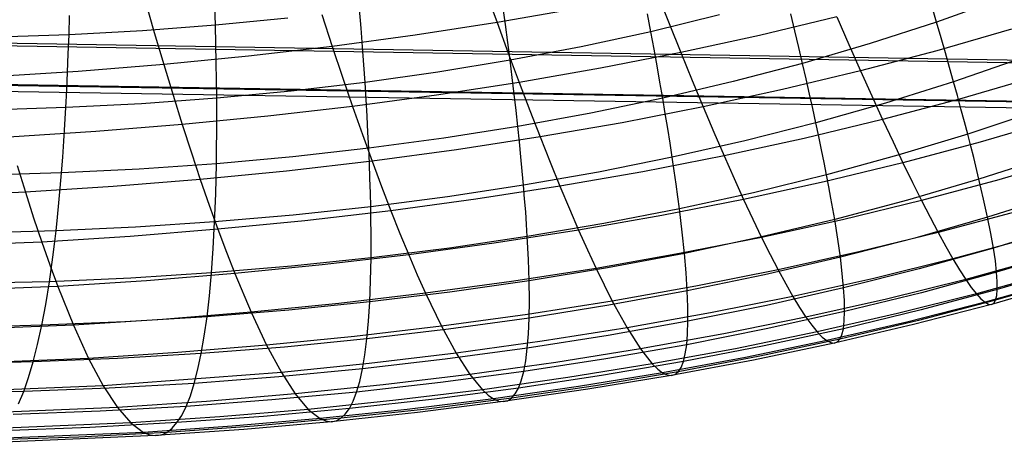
# Model space of a CAD drawing. Extents: x -274 to 274, y -220 to 276.
# Tile 26 of 164: x -254.45 to -251.7, y 7.52 to 8.7. Entities that reach past the tile are written whole.
import ezdxf

# ---------------------------------------------------------------- set-up
doc = ezdxf.new("R2010")
doc.units = 0
doc.layers.add('PREDEFINITO', color=7, linetype='CONTINUOUS')

msp = doc.modelspace()

# ---------------------------------------------------------------- linework, layer by layer
at = {"layer": 'PREDEFINITO'}
for p, q in [((-250.8652, 8.5747, 704.012), (-266.5138, 8.835, 700.6853)), ((-249.6895, 8.5461, 698.4768), (-265.3329, 8.8124, 695.127)), ((-253.1438, 8.7816, 691.9116), (-253.112, 8.6928, 691.707)), ((-252.665, 8.7753, 691.6942), (-252.6314, 8.6904, 691.4874)), ((-254.0958, 8.7581, 692.1183), (-254.0692, 8.6652, 691.9145)), ((-251.7044, 8.7591, 682.9778), (-251.8845, 8.6944, 682.9288)), ((-253.8983, 8.6855, 681.9388), (-253.8998, 8.7398, 681.8732)), ((-253.4917, 8.6772, 682.0737), (-253.496, 8.7304, 682.0064)), ((-252.8867, 8.732, 691.7017), (-253.112, 8.6928, 691.707)), ((-253.0886, 8.6877, 682.2182), (-253.0957, 8.7398, 682.1495)), ((-251.8845, 8.6944, 682.9288), (-251.8977, 8.7394, 682.8516)), ((-250.0767, 8.4452, 700.2915), (-265.7254, 8.7, 696.9664)), ((-249.818, 8.4428, 699.0738), (-265.4636, 8.699, 695.7349)), ((-254.3075, 8.6585, 681.8801), (-254.3059, 8.7126, 681.8143)), ((-253.6961, 8.7057, 681.9715), (-253.8983, 8.6855, 681.9388)), ((-253.6012, 8.7155, 691.9177), (-253.5721, 8.6263, 691.7107)), ((-253.112, 8.6928, 691.707), (-253.3406, 8.6576, 691.71)), ((-253.112, 8.6928, 691.707), (-253.0809, 8.6075, 691.4975)), ((-252.6823, 8.6675, 682.4436), (-252.6916, 8.7172, 682.3717)), ((-252.4907, 8.7143, 682.4876), (-252.6823, 8.6675, 682.4436)), ((-252.6314, 8.6904, 691.4874), (-252.5988, 8.6091, 691.2762)), ((-252.1628, 8.7087, 691.2603), (-252.3787, 8.6568, 691.2693)), ((-252.2799, 8.6696, 682.681), (-252.2912, 8.717, 682.6063)), ((-252.1628, 8.7087, 691.2603), (-252.129, 8.6315, 691.0479)), ((-251.8845, 8.6944, 682.9288), (-252.0694, 8.6343, 682.8816)), ((-251.8718, 8.6507, 683.0078), (-251.8845, 8.6944, 682.9288)), ((-249.947, 8.4265, 699.6797), (-265.5953, 8.6806, 696.3531)), ((-254.1022, 8.6698, 681.9083), (-254.3075, 8.6585, 681.8801)), ((-253.8983, 8.6855, 681.9388), (-254.1022, 8.6698, 681.9083)), ((-254.0692, 8.6652, 691.9145), (-254.0429, 8.5759, 691.7056)), ((-253.8971, 8.6326, 682.0065), (-253.8983, 8.6855, 681.9388)), ((-253.4877, 8.6254, 682.143), (-253.4917, 8.6772, 682.0737)), ((-253.082, 8.637, 682.2889), (-253.0886, 8.6877, 682.2182)), ((-252.6823, 8.6675, 682.4436), (-252.8774, 8.6252, 682.4016)), ((-252.6734, 8.6191, 682.5174), (-252.6823, 8.6675, 682.4436)), ((-252.2691, 8.6236, 682.7576), (-252.2799, 8.6696, 682.681)), ((-251.6749, 8.675, 690.814), (-251.8833, 8.6144, 690.8238)), ((-254.3075, 8.6585, 681.8801), (-254.5141, 8.6517, 681.8541)), ((-254.3094, 8.6058, 681.948), (-254.3075, 8.6585, 681.8801)), ((-253.3406, 8.6576, 691.71), (-253.5721, 8.6263, 691.7107)), ((-253.0757, 8.5875, 682.3616), (-253.082, 8.637, 682.2889)), ((-252.3787, 8.6568, 691.2693), (-252.5988, 8.6091, 691.2762)), ((-251.8597, 8.6083, 683.0886), (-251.8718, 8.6507, 683.0078)), ((-253.8961, 8.581, 682.0762), (-253.8971, 8.6326, 682.0065)), ((-253.5721, 8.6263, 691.7107), (-253.8063, 8.5991, 691.7092)), ((-253.5721, 8.6263, 691.7107), (-253.5435, 8.5407, 691.4989)), ((-253.4841, 8.5749, 682.2143), (-253.4877, 8.6254, 682.143)), ((-252.8774, 8.6252, 682.4016), (-253.0757, 8.5875, 682.3616)), ((-252.5988, 8.6091, 691.2762), (-252.8228, 8.5654, 691.2809)), ((-252.665, 8.572, 682.5932), (-252.6734, 8.6191, 682.5174)), ((-252.5988, 8.6091, 691.2762), (-252.567, 8.5314, 691.0607)), ((-252.2587, 8.5789, 682.836), (-252.2691, 8.6236, 682.7576)), ((-252.0694, 8.6343, 682.8816), (-252.2587, 8.5789, 682.836)), ((-252.129, 8.6315, 691.0479), (-252.0965, 8.5579, 690.8316)), ((-251.8833, 8.6144, 690.8238), (-252.0965, 8.5579, 690.8316)), ((-251.8481, 8.5672, 683.1711), (-251.8597, 8.6083, 683.0886)), ((-254.3115, 8.5544, 682.0179), (-254.3094, 8.6058, 681.948)), ((-253.8063, 8.5991, 691.7092), (-254.0429, 8.5759, 691.7056)), ((-253.8954, 8.5307, 682.1479), (-253.8961, 8.581, 682.0762)), ((-253.0757, 8.5875, 682.3616), (-253.2769, 8.5543, 682.3236)), ((-253.0809, 8.6075, 691.4975), (-253.0505, 8.5258, 691.2835)), ((-253.0697, 8.5394, 682.4363), (-253.0757, 8.5875, 682.3616)), ((-251.6515, 8.5915, 683.3015), (-251.8369, 8.5274, 683.2552)), ((-254.2816, 8.5566, 691.6998), (-254.5221, 8.5412, 691.6919)), ((-254.3138, 8.5042, 682.0899), (-254.3115, 8.5544, 682.0179)), ((-254.0429, 8.5759, 691.7056), (-254.2816, 8.5566, 691.6998)), ((-254.0429, 8.5759, 691.7056), (-254.0169, 8.49, 691.4918)), ((-253.4807, 8.5257, 682.2876), (-253.4841, 8.5749, 682.2143)), ((-253.2769, 8.5543, 682.3236), (-253.4807, 8.5257, 682.2876)), ((-252.8228, 8.5654, 691.2809), (-253.0505, 8.5258, 691.2835)), ((-252.657, 8.5262, 682.6708), (-252.665, 8.572, 682.5932)), ((-252.2587, 8.5789, 682.836), (-252.4521, 8.528, 682.7923)), ((-252.0965, 8.5579, 690.8316), (-252.3143, 8.5056, 690.8374)), ((-252.2487, 8.5354, 682.9163), (-252.2587, 8.5789, 682.836)), ((-252.0965, 8.5579, 690.8316), (-252.0651, 8.4881, 690.6116)), ((-251.8369, 8.5274, 683.2552), (-251.8481, 8.5672, 683.1711)), ((-253.895, 8.4817, 682.2216), (-253.8954, 8.5307, 682.1479)), ((-253.4807, 8.5257, 682.2876), (-253.6869, 8.5014, 682.2536)), ((-253.5435, 8.5407, 691.4989), (-253.5154, 8.4587, 691.2826)), ((-253.4777, 8.4777, 682.3629), (-253.4807, 8.5257, 682.2876)), ((-253.0505, 8.5258, 691.2835), (-253.2814, 8.4902, 691.2841)), ((-253.0641, 8.4925, 682.5128), (-253.0697, 8.5394, 682.4363)), ((-253.0505, 8.5258, 691.2835), (-253.0208, 8.4477, 691.0653)), ((-252.6493, 8.4817, 682.7502), (-252.657, 8.5262, 682.6708)), ((-252.4521, 8.528, 682.7923), (-252.6493, 8.4817, 682.7502)), ((-252.567, 8.5314, 691.0607), (-252.5363, 8.4574, 690.8412)), ((-252.2392, 8.4933, 682.9982), (-252.2487, 8.5354, 682.9163)), ((-251.8369, 8.5274, 683.2552), (-252.0271, 8.4679, 683.2105)), ((-251.8263, 8.4889, 683.341), (-251.8369, 8.5274, 683.2552)), ((-251.6105, 8.5401, 690.3778), (-251.8203, 8.4789, 690.384)), ((-254.3163, 8.4554, 682.1638), (-254.3138, 8.5042, 682.0899)), ((-253.6869, 8.5014, 682.2536), (-253.895, 8.4817, 682.2216)), ((-252.3143, 8.5056, 690.8374), (-252.5363, 8.4574, 690.8412)), ((-253.895, 8.4817, 682.2216), (-254.1049, 8.4663, 682.1917)), ((-254.0169, 8.49, 691.4918), (-253.9912, 8.4078, 691.2735)), ((-253.8949, 8.4339, 682.2973), (-253.895, 8.4817, 682.2216)), ((-253.2814, 8.4902, 691.2841), (-253.5154, 8.4587, 691.2826)), ((-253.4749, 8.4311, 682.44), (-253.4777, 8.4777, 682.3629)), ((-253.0589, 8.447, 682.5912), (-253.0641, 8.4925, 682.5128)), ((-252.6493, 8.4817, 682.7502), (-252.8501, 8.44, 682.71)), ((-252.6421, 8.4386, 682.8315), (-252.6493, 8.4817, 682.7502)), ((-252.2302, 8.4525, 683.0819), (-252.2392, 8.4933, 682.9982)), ((-252.0651, 8.4881, 690.6116), (-252.0349, 8.422, 690.3883)), ((-251.8203, 8.4789, 690.384), (-252.0349, 8.422, 690.3883)), ((-251.8162, 8.4517, 683.4284), (-251.8263, 8.4889, 683.341)), ((-254.3163, 8.4554, 682.1638), (-254.5288, 8.4489, 682.138)), ((-254.319, 8.4079, 682.2397), (-254.3163, 8.4554, 682.1638)), ((-254.1049, 8.4663, 682.1917), (-254.3163, 8.4554, 682.1638)), ((-253.5154, 8.4587, 691.2826), (-253.7521, 8.4313, 691.2791)), ((-253.5154, 8.4587, 691.2826), (-253.4878, 8.3804, 691.062)), ((-253.054, 8.4028, 682.6715), (-253.0589, 8.447, 682.5912)), ((-253.0208, 8.4477, 691.0653), (-252.9919, 8.3733, 690.8431)), ((-252.5363, 8.4574, 690.8412), (-252.7622, 8.4133, 690.8431)), ((-252.5363, 8.4574, 690.8412), (-252.5065, 8.3871, 690.6181)), ((-252.2216, 8.413, 683.1673), (-252.2302, 8.4525, 683.0819)), ((-252.0271, 8.4679, 683.2105), (-252.2216, 8.413, 683.1673)), ((-251.8065, 8.4158, 683.5174), (-251.8162, 8.4517, 683.4284)), ((-251.6072, 8.4447, 683.6514), (-251.7974, 8.3811, 683.6079)), ((-253.7521, 8.4313, 691.2791), (-253.9912, 8.4078, 691.2735)), ((-253.8949, 8.3875, 682.3749), (-253.8949, 8.4339, 682.2973)), ((-253.4725, 8.3858, 682.5191), (-253.4749, 8.4311, 682.44)), ((-252.8501, 8.44, 682.71), (-253.054, 8.4028, 682.6715)), ((-252.6352, 8.3967, 682.9145), (-252.6421, 8.4386, 682.8315)), ((-252.0349, 8.422, 690.3883), (-252.2542, 8.3692, 690.3909)), ((-252.0349, 8.422, 690.3883), (-252.0059, 8.3597, 690.162)), ((-251.7974, 8.3811, 683.6079), (-251.8065, 8.4158, 683.5174)), ((-251.5517, 8.4203, 689.9295), (-251.7625, 8.3586, 689.932)), ((-254.2324, 8.3883, 691.2661), (-254.4754, 8.3728, 691.2567)), ((-254.3219, 8.3616, 682.3175), (-254.319, 8.4079, 682.2397)), ((-253.9912, 8.4078, 691.2735), (-254.2324, 8.3883, 691.2661)), ((-253.9912, 8.4078, 691.2735), (-253.9658, 8.3292, 691.051)), ((-253.054, 8.4028, 682.6715), (-253.2609, 8.37, 682.6348)), ((-253.0495, 8.3598, 682.7535), (-253.054, 8.4028, 682.6715)), ((-252.7622, 8.4133, 690.8431), (-252.9919, 8.3733, 690.8431)), ((-252.6288, 8.3561, 682.9992), (-252.6352, 8.3967, 682.9145)), ((-252.2216, 8.413, 683.1673), (-252.4203, 8.3626, 683.1257)), ((-252.2135, 8.3747, 683.2543), (-252.2216, 8.413, 683.1673)), ((-254.325, 8.3166, 682.3972), (-254.3219, 8.3616, 682.3175)), ((-253.8953, 8.3424, 682.4543), (-253.8949, 8.3875, 682.3749)), ((-253.4878, 8.3804, 691.062), (-253.4608, 8.3057, 690.8375)), ((-253.4703, 8.3418, 682.5999), (-253.4725, 8.3858, 682.5191)), ((-253.2609, 8.37, 682.6348), (-253.4703, 8.3418, 682.5999)), ((-252.9919, 8.3733, 690.8431), (-253.2248, 8.3375, 690.8412)), ((-252.9919, 8.3733, 690.8431), (-252.9637, 8.3027, 690.6173)), ((-252.4203, 8.3626, 683.1257), (-252.6228, 8.3168, 683.0856)), ((-252.5065, 8.3871, 690.6181), (-252.4777, 8.3206, 690.3917)), ((-252.2542, 8.3692, 690.3909), (-252.4777, 8.3206, 690.3917)), ((-252.2058, 8.3378, 683.343), (-252.2135, 8.3747, 683.2543)), ((-251.7974, 8.3811, 683.6079), (-251.9924, 8.3221, 683.5657)), ((-251.7887, 8.3477, 683.6998), (-251.7974, 8.3811, 683.6079)), ((-253.8959, 8.2985, 682.5356), (-253.8953, 8.3424, 682.4543)), ((-253.4703, 8.3418, 682.5999), (-253.6821, 8.3179, 682.5669)), ((-253.4685, 8.299, 682.6826), (-253.4703, 8.3418, 682.5999)), ((-253.2248, 8.3375, 690.8412), (-253.4608, 8.3057, 690.8375)), ((-253.0453, 8.3182, 682.8373), (-253.0495, 8.3598, 682.7535)), ((-252.6228, 8.3168, 683.0856), (-252.6288, 8.3561, 682.9992)), ((-252.1985, 8.3021, 683.4331), (-252.2058, 8.3378, 683.343)), ((-252.0059, 8.3597, 690.162), (-251.9782, 8.3012, 689.9329)), ((-251.7625, 8.3586, 689.932), (-251.9782, 8.3012, 689.9329)), ((-251.7806, 8.3156, 683.7932), (-251.7887, 8.3477, 683.6998)), ((-254.3284, 8.2729, 682.4787), (-254.325, 8.3166, 682.3972)), ((-253.9658, 8.3292, 691.051), (-253.9407, 8.2542, 690.8246)), ((-253.6821, 8.3179, 682.5669), (-253.8959, 8.2985, 682.5356)), ((-253.4608, 8.3057, 690.8375), (-253.6996, 8.2779, 690.8319)), ((-253.4608, 8.3057, 690.8375), (-253.4344, 8.2347, 690.6093)), ((-253.0414, 8.2778, 682.9229), (-253.0453, 8.3182, 682.8373)), ((-252.6228, 8.3168, 683.0856), (-252.8288, 8.2755, 683.047)), ((-252.4777, 8.3206, 690.3917), (-252.7052, 8.2761, 690.3907)), ((-252.6171, 8.2788, 683.1736), (-252.6228, 8.3168, 683.0856)), ((-252.4777, 8.3206, 690.3917), (-252.4499, 8.2578, 690.1622)), ((-251.9924, 8.3221, 683.5657), (-252.1917, 8.2677, 683.5249)), ((-251.7658, 8.2552, 683.9842), (-251.7806, 8.3156, 683.7932)), ((-251.5711, 8.3183, 684.0249), (-251.7658, 8.2552, 683.9842)), ((-251.4986, 8.3159, 689.4713), (-251.7101, 8.2538, 689.4702)), ((-254.4522, 8.2941, 691.0326), (-254.4292, 8.2189, 690.8046)), ((-254.1114, 8.2835, 682.5063), (-254.3284, 8.2729, 682.4787)), ((-253.8959, 8.2985, 682.5356), (-254.1114, 8.2835, 682.5063)), ((-253.6996, 8.2779, 690.8319), (-253.9407, 8.2542, 690.8246)), ((-253.8967, 8.256, 682.6187), (-253.8959, 8.2985, 682.5356)), ((-253.4669, 8.2575, 682.767), (-253.4685, 8.299, 682.6826)), ((-252.9637, 8.3027, 690.6173), (-252.9364, 8.2357, 690.3881)), ((-252.6119, 8.242, 683.2633), (-252.6171, 8.2788, 683.1736)), ((-252.1917, 8.2677, 683.5249), (-252.1985, 8.3021, 683.4331)), ((-251.9782, 8.3012, 689.9329), (-252.1985, 8.2479, 689.9322)), ((-251.9782, 8.3012, 689.9329), (-251.9517, 8.2466, 689.7013)), ((-254.3284, 8.2729, 682.4787), (-254.5465, 8.2667, 682.4531)), ((-254.3319, 8.2305, 682.5621), (-254.3284, 8.2729, 682.4787)), ((-253.9407, 8.2542, 690.8246), (-254.184, 8.2346, 690.8155)), ((-253.9407, 8.2542, 690.8246), (-253.9161, 8.183, 690.5945)), ((-253.8978, 8.2147, 682.7036), (-253.8967, 8.256, 682.6187)), ((-253.4657, 8.2174, 682.8532), (-253.4669, 8.2575, 682.767)), ((-253.0379, 8.2387, 683.0101), (-253.0414, 8.2778, 682.9229)), ((-252.8288, 8.2755, 683.047), (-253.0379, 8.2387, 683.0101)), ((-252.7052, 8.2761, 690.3907), (-252.9364, 8.2357, 690.3881)), ((-252.4499, 8.2578, 690.1622), (-252.4232, 8.1989, 689.93)), ((-252.1917, 8.2677, 683.5249), (-252.3953, 8.2177, 683.4854)), ((-252.1854, 8.2345, 683.6181), (-252.1917, 8.2677, 683.5249)), ((-251.7658, 8.2552, 683.9842), (-251.9651, 8.1966, 683.9447)), ((-251.7101, 8.2538, 689.4702), (-251.9265, 8.1959, 689.4677)), ((-251.7529, 8.1997, 684.1805), (-251.7658, 8.2552, 683.9842)), ((-254.184, 8.2346, 690.8155), (-254.4292, 8.2189, 690.8046)), ((-254.3356, 8.1894, 682.6472), (-254.3319, 8.2305, 682.5621)), ((-253.4344, 8.2347, 690.6093), (-253.4085, 8.1674, 690.3778)), ((-253.0379, 8.2387, 683.0101), (-253.25, 8.2063, 682.9747)), ((-252.9364, 8.2357, 690.3881), (-253.1709, 8.1995, 690.3838)), ((-253.0348, 8.2009, 683.099), (-253.0379, 8.2387, 683.0101)), ((-252.9364, 8.2357, 690.3881), (-252.9098, 8.1726, 690.1559)), ((-252.607, 8.2065, 683.3545), (-252.6119, 8.242, 683.2633)), ((-252.1985, 8.2479, 689.9322), (-252.4232, 8.1989, 689.93)), ((-252.1795, 8.2026, 683.7127), (-252.1854, 8.2345, 683.6181)), ((-251.9517, 8.2466, 689.7013), (-251.9265, 8.1959, 689.4677)), ((-254.4292, 8.2189, 690.8046), (-254.6758, 8.2073, 690.7921)), ((-254.4292, 8.2189, 690.8046), (-254.4063, 8.1475, 690.573)), ((-253.8992, 8.1746, 682.7902), (-253.8978, 8.2147, 682.7036)), ((-253.4647, 8.1784, 682.941), (-253.4657, 8.2174, 682.8532)), ((-253.25, 8.2063, 682.9747), (-253.4647, 8.1784, 682.941)), ((-253.1709, 8.1995, 690.3838), (-253.4085, 8.1674, 690.3778)), ((-253.032, 8.1643, 683.1894), (-253.0348, 8.2009, 683.099)), ((-252.4232, 8.1989, 689.93), (-252.6518, 8.154, 689.9262)), ((-252.6026, 8.1723, 683.4472), (-252.607, 8.2065, 683.3545)), ((-252.3953, 8.2177, 683.4854), (-252.6026, 8.1723, 683.4472)), ((-252.4232, 8.1989, 689.93), (-252.3975, 8.1438, 689.6953)), ((-252.1689, 8.1426, 683.9062), (-252.1795, 8.2026, 683.7127)), ((-251.9651, 8.1966, 683.9447), (-252.1689, 8.1426, 683.9062)), ((-251.9265, 8.1959, 689.4677), (-252.1475, 8.1422, 689.4638)), ((-251.9265, 8.1959, 689.4677), (-251.9026, 8.1491, 689.2321)), ((-251.7419, 8.1492, 684.3819), (-251.7529, 8.1997, 684.1805)), ((-251.5432, 8.2119, 684.4197), (-251.7419, 8.1492, 684.3819)), ((-254.3396, 8.1495, 682.734), (-254.3356, 8.1894, 682.6472)), ((-253.9161, 8.183, 690.5945), (-253.8918, 8.1155, 690.3611)), ((-253.9008, 8.1359, 682.8785), (-253.8992, 8.1746, 682.7902)), ((-253.4647, 8.1784, 682.941), (-253.6817, 8.155, 682.9089)), ((-253.4641, 8.1408, 683.0305), (-253.4647, 8.1784, 682.941)), ((-252.9098, 8.1726, 690.1559), (-252.8842, 8.1133, 689.921)), ((-252.6026, 8.1723, 683.4472), (-252.8134, 8.1314, 683.4104)), ((-252.5948, 8.1077, 683.6371), (-252.6026, 8.1723, 683.4472)), ((-254.4063, 8.1475, 690.573), (-254.3837, 8.0798, 690.338)), ((-254.3437, 8.1109, 682.8225), (-254.3396, 8.1495, 682.734)), ((-253.6817, 8.155, 682.9089), (-253.9008, 8.1359, 682.8785)), ((-253.4085, 8.1674, 690.3778), (-253.6489, 8.1394, 690.3702)), ((-253.4637, 8.1044, 683.1216), (-253.4641, 8.1408, 683.0305)), ((-253.4085, 8.1674, 690.3778), (-253.3833, 8.104, 690.1433)), ((-253.0295, 8.129, 683.2815), (-253.032, 8.1643, 683.1894)), ((-252.6518, 8.154, 689.9262), (-252.8842, 8.1133, 689.921)), ((-252.3975, 8.1438, 689.6953), (-252.3729, 8.0927, 689.4585)), ((-252.1689, 8.1426, 683.9062), (-252.3768, 8.0931, 683.8689)), ((-252.1475, 8.1422, 689.4638), (-252.3729, 8.0927, 689.4585)), ((-252.1601, 8.0875, 684.105), (-252.1689, 8.1426, 683.9062)), ((-251.7419, 8.1492, 684.3819), (-251.9452, 8.0911, 684.3449)), ((-251.9026, 8.1491, 689.2321), (-251.8799, 8.1063, 688.995)), ((-251.6633, 8.1647, 689.001), (-251.8799, 8.1063, 688.995)), ((-251.7328, 8.1036, 684.5879), (-251.7419, 8.1492, 684.3819)), ((-254.1215, 8.1212, 682.8497), (-254.3437, 8.1109, 682.8225)), ((-253.8918, 8.1155, 690.3611), (-254.1368, 8.0956, 690.3503)), ((-253.9008, 8.1359, 682.8785), (-254.1215, 8.1212, 682.8497)), ((-253.9026, 8.0984, 682.9684), (-253.9008, 8.1359, 682.8785)), ((-253.6489, 8.1394, 690.3702), (-253.8918, 8.1155, 690.3611)), ((-253.8918, 8.1155, 690.3611), (-253.8679, 8.0518, 690.1246)), ((-252.8842, 8.1133, 689.921), (-253.1199, 8.0767, 689.9142)), ((-253.0274, 8.095, 683.3751), (-253.0295, 8.129, 683.2815)), ((-252.8134, 8.1314, 683.4104), (-253.0274, 8.095, 683.3751)), ((-252.8842, 8.1133, 689.921), (-252.8593, 8.0579, 689.6836)), ((-251.5233, 8.1251, 684.8332), (-251.7255, 8.0629, 684.7983)), ((-254.3437, 8.1109, 682.8225), (-254.567, 8.105, 682.7971)), ((-254.1368, 8.0956, 690.3503), (-254.3837, 8.0798, 690.338)), ((-254.348, 8.0736, 682.9127), (-254.3437, 8.1109, 682.8225)), ((-253.9047, 8.0622, 683.0599), (-253.9026, 8.0984, 682.9684)), ((-253.4638, 8.0354, 683.3085), (-253.4637, 8.1044, 683.1216)), ((-253.3833, 8.104, 690.1433), (-253.3587, 8.0443, 689.906)), ((-253.0274, 8.095, 683.3751), (-253.2443, 8.063, 683.3411)), ((-253.0242, 8.0307, 683.5667), (-253.0274, 8.095, 683.3751)), ((-252.3729, 8.0927, 689.4585), (-252.6023, 8.0474, 689.4519)), ((-252.5886, 8.0481, 683.8327), (-252.5948, 8.1077, 683.6371)), ((-252.3768, 8.0931, 683.8689), (-252.5886, 8.0481, 683.8327)), ((-252.3729, 8.0927, 689.4585), (-252.3494, 8.0455, 689.2199)), ((-252.153, 8.0374, 684.3089), (-252.1601, 8.0875, 684.105)), ((-251.9452, 8.0911, 684.3449), (-252.153, 8.0374, 684.3089)), ((-251.8799, 8.1063, 688.995), (-252.1013, 8.0521, 688.9879)), ((-251.8799, 8.1063, 688.995), (-251.8587, 8.0675, 688.7567)), ((-251.6221, 8.0916, 688.5267), (-251.8387, 8.0328, 688.5174)), ((-251.7255, 8.0629, 684.7983), (-251.7328, 8.1036, 684.5879)), ((-254.3837, 8.0798, 690.338), (-254.8817, 8.0603, 690.309)), ((-254.3837, 8.0798, 690.338), (-254.3612, 8.0159, 690.1001)), ((-254.3525, 8.0375, 683.0045), (-254.348, 8.0736, 682.9127)), ((-253.9095, 7.9935, 683.2477), (-253.9047, 8.0622, 683.0599)), ((-253.2443, 8.063, 683.3411), (-253.4638, 8.0354, 683.3085)), ((-253.1199, 8.0767, 689.9142), (-253.3587, 8.0443, 689.906)), ((-251.7255, 8.0629, 684.7983), (-251.9325, 8.0051, 684.7641)), ((-251.8587, 8.0675, 688.7567), (-251.8387, 8.0328, 688.5174)), ((-251.7201, 8.0269, 685.0128), (-251.7255, 8.0629, 684.7983)), ((-254.3621, 7.9691, 683.1929), (-254.3525, 8.0375, 683.0045)), ((-253.8679, 8.0518, 690.1246), (-253.8445, 7.9919, 689.8854)), ((-253.4638, 8.0354, 683.3085), (-253.6857, 8.0123, 683.2774)), ((-253.3587, 8.0443, 689.906), (-253.6004, 8.016, 689.8964)), ((-253.4651, 7.9715, 683.5014), (-253.4638, 8.0354, 683.3085)), ((-253.3587, 8.0443, 689.906), (-253.3348, 7.9886, 689.6663)), ((-253.0222, 7.9714, 683.764), (-253.0242, 8.0307, 683.5667)), ((-252.8593, 8.0579, 689.6836), (-252.8354, 8.0063, 689.4441)), ((-252.6023, 8.0474, 689.4519), (-252.8354, 8.0063, 689.4441)), ((-252.5886, 8.0481, 683.8327), (-252.8038, 8.0075, 683.7978)), ((-252.5839, 7.9934, 684.0337), (-252.5886, 8.0481, 683.8327)), ((-252.153, 8.0374, 684.3089), (-252.3649, 7.9883, 684.2738)), ((-252.3494, 8.0455, 689.2199), (-252.327, 8.0022, 688.9797)), ((-252.1013, 8.0521, 688.9879), (-252.327, 8.0022, 688.9797)), ((-252.1476, 7.9922, 684.5175), (-252.153, 8.0374, 684.3089)), ((-251.8387, 8.0328, 688.5174), (-252.06, 7.9782, 688.5071)), ((-251.8387, 8.0328, 688.5174), (-251.8202, 8.0021, 688.2774)), ((-251.5869, 8.035, 688.0498), (-251.803, 7.9756, 688.037)), ((-251.5111, 8.0576, 685.263), (-251.7165, 7.9957, 685.2311)), ((-254.3612, 8.0159, 690.1001), (-254.339, 7.9558, 689.8594)), ((-253.6857, 8.0123, 683.2774), (-253.9095, 7.9935, 683.2477)), ((-253.6004, 8.016, 689.8964), (-253.8445, 7.9919, 689.8854)), ((-252.8354, 8.0063, 689.4441), (-253.0719, 7.9694, 689.4349)), ((-252.8038, 8.0075, 683.7978), (-253.0222, 7.9714, 683.764)), ((-252.8354, 8.0063, 689.4441), (-252.7902, 7.9151, 688.9598)), ((-251.9325, 8.0051, 684.7641), (-252.1438, 7.9518, 684.7305)), ((-251.7165, 7.9957, 685.2311), (-251.7201, 8.0269, 685.0128)), ((-251.5065, 8.0089, 685.7067), (-251.7146, 7.9474, 685.6778)), ((-254.1351, 7.9791, 683.2196), (-254.3621, 7.9691, 683.1929)), ((-253.9095, 7.9935, 683.2477), (-254.1351, 7.9791, 683.2196)), ((-253.8445, 7.9919, 689.8854), (-254.0908, 7.9718, 689.8731)), ((-253.9153, 7.9298, 683.4416), (-253.9095, 7.9935, 683.2477)), ((-253.8445, 7.9919, 689.8854), (-253.799, 7.8837, 689.4001)), ((-253.3348, 7.9886, 689.6663), (-253.3116, 7.9367, 689.4245)), ((-252.5806, 7.9436, 684.2397), (-252.5839, 7.9934, 684.0337)), ((-252.3649, 7.9883, 684.2738), (-252.5806, 7.9436, 684.2397)), ((-252.327, 8.0022, 688.9797), (-252.5567, 7.9566, 688.9703)), ((-252.327, 8.0022, 688.9797), (-252.3057, 7.963, 688.7382)), ((-252.06, 7.9782, 688.5071), (-252.2857, 7.9279, 688.4958)), ((-252.1438, 7.9518, 684.7305), (-252.1476, 7.9922, 684.5175)), ((-251.803, 7.9756, 688.037), (-252.0239, 7.9206, 688.0236)), ((-251.7165, 7.9957, 685.2311), (-251.9266, 7.9383, 685.1996)), ((-251.8202, 8.0021, 688.2774), (-251.803, 7.9756, 688.037)), ((-251.803, 7.9756, 688.037), (-251.7873, 7.9533, 687.7966)), ((-251.5577, 7.995, 687.5724), (-251.773, 7.9352, 687.5564)), ((-251.509, 7.9786, 686.1619), (-251.7195, 7.9176, 686.1361)), ((-251.7147, 7.9692, 685.4529), (-251.7165, 7.9957, 685.2311)), ((-254.339, 7.9558, 689.8594), (-254.8397, 7.9361, 689.8281)), ((-254.3621, 7.9691, 683.1929), (-254.5902, 7.9634, 683.1677)), ((-254.3724, 7.9056, 683.3872), (-254.3621, 7.9691, 683.1929)), ((-254.0908, 7.9718, 689.8731), (-254.339, 7.9558, 689.8594)), ((-254.339, 7.9558, 689.8594), (-254.2953, 7.8473, 689.3711)), ((-253.4675, 7.9125, 683.7001), (-253.4651, 7.9715, 683.5014)), ((-253.0719, 7.9694, 689.4349), (-253.3116, 7.9367, 689.4245)), ((-253.0222, 7.9714, 683.764), (-253.2436, 7.9397, 683.7314)), ((-253.0216, 7.917, 683.9667), (-253.0222, 7.9714, 683.764)), ((-252.5567, 7.9566, 688.9703), (-252.7902, 7.9151, 688.9598)), ((-252.1438, 7.9518, 684.7305), (-252.3593, 7.903, 684.6978)), ((-252.3057, 7.963, 688.7382), (-252.2857, 7.9279, 688.4958)), ((-252.1417, 7.9163, 684.9477), (-252.1438, 7.9518, 684.7305)), ((-251.7873, 7.9533, 687.7966), (-251.773, 7.9352, 687.5564)), ((-251.5349, 7.972, 687.0971), (-251.749, 7.9118, 687.0778)), ((-251.5186, 7.9664, 686.6261), (-251.7311, 7.9058, 686.6035)), ((-251.7146, 7.9474, 685.6778), (-251.7147, 7.9692, 685.4529)), ((-253.922, 7.8711, 683.6411), (-253.9153, 7.9298, 683.4416)), ((-253.3116, 7.9367, 689.4245), (-253.5541, 7.9081, 689.4129)), ((-253.2436, 7.9397, 683.7314), (-253.4675, 7.9125, 683.7001)), ((-253.3116, 7.9367, 689.4245), (-253.2673, 7.8449, 688.9357)), ((-252.5806, 7.9436, 684.2397), (-252.7999, 7.9034, 684.2066)), ((-252.5789, 7.8987, 684.4505), (-252.5806, 7.9436, 684.2397)), ((-252.2857, 7.9279, 688.4958), (-252.5154, 7.8818, 688.4836)), ((-252.2857, 7.9279, 688.4958), (-252.2668, 7.8968, 688.2528)), ((-252.0239, 7.9206, 688.0236), (-252.2491, 7.8699, 688.0093)), ((-251.9266, 7.9383, 685.1996), (-252.1411, 7.8854, 685.1687)), ((-251.773, 7.9352, 687.5564), (-251.9931, 7.8798, 687.5398)), ((-251.7146, 7.9474, 685.6778), (-251.9275, 7.8904, 685.6492)), ((-251.773, 7.9352, 687.5564), (-251.7603, 7.9214, 687.3167)), ((-251.7603, 7.9214, 687.3167), (-251.749, 7.9118, 687.0778)), ((-251.7195, 7.9176, 686.1361), (-251.7162, 7.9302, 685.9057)), ((-251.7162, 7.9302, 685.9057), (-251.7146, 7.9474, 685.6778)), ((-254.3834, 7.8472, 683.5874), (-254.3724, 7.9056, 683.3872)), ((-253.5541, 7.9081, 689.4129), (-253.799, 7.8837, 689.4001)), ((-253.4675, 7.9125, 683.7001), (-253.6938, 7.8896, 683.67)), ((-253.471, 7.8584, 683.9041), (-253.4675, 7.9125, 683.7001)), ((-252.7902, 7.9151, 688.9598), (-253.0272, 7.8779, 688.9483)), ((-253.0223, 7.8676, 684.1745), (-253.0216, 7.917, 683.9667)), ((-252.7999, 7.9034, 684.2066), (-253.0223, 7.8676, 684.1745)), ((-252.7902, 7.9151, 688.9598), (-252.7489, 7.84, 688.4706)), ((-252.5786, 7.8587, 684.6658), (-252.5789, 7.8987, 684.4505)), ((-252.3593, 7.903, 684.6978), (-252.5786, 7.8587, 684.6658)), ((-252.2668, 7.8968, 688.2528), (-252.2491, 7.8699, 688.0093)), ((-252.1411, 7.8854, 685.1687), (-252.1417, 7.9163, 684.9477)), ((-251.749, 7.9118, 687.0778), (-251.9678, 7.856, 687.0581)), ((-251.7311, 7.9058, 686.6035), (-251.9483, 7.8496, 686.5808)), ((-251.7195, 7.9176, 686.1361), (-251.9348, 7.8609, 686.1104)), ((-251.749, 7.9118, 687.0778), (-251.7392, 7.9066, 686.8399)), ((-251.7392, 7.9066, 686.8399), (-251.7311, 7.9058, 686.6035)), ((-251.7311, 7.9058, 686.6035), (-251.7245, 7.9095, 686.3688)), ((-251.7245, 7.9095, 686.3688), (-251.7195, 7.9176, 686.1361)), ((-253.922, 7.8711, 683.6411), (-254.152, 7.857, 683.6136)), ((-253.799, 7.8837, 689.4001), (-254.0462, 7.8635, 689.3862)), ((-253.9296, 7.8173, 683.8462), (-253.922, 7.8711, 683.6411)), ((-253.6938, 7.8896, 683.67), (-253.922, 7.8711, 683.6411)), ((-253.799, 7.8837, 689.4001), (-253.7556, 7.7914, 688.9075)), ((-253.0272, 7.8779, 688.9483), (-253.2673, 7.8449, 688.9357)), ((-253.0223, 7.8676, 684.1745), (-253.2476, 7.8362, 684.1434)), ((-253.0243, 7.823, 684.387), (-253.0223, 7.8676, 684.1745)), ((-252.5154, 7.8818, 688.4836), (-252.7489, 7.84, 688.4706)), ((-252.2491, 7.8699, 688.0093), (-252.4784, 7.8235, 687.9944)), ((-252.1411, 7.8854, 685.1687), (-252.3598, 7.837, 685.1383)), ((-252.2491, 7.8699, 688.0093), (-252.2327, 7.8472, 687.7659)), ((-251.9931, 7.8798, 687.5398), (-252.2175, 7.8287, 687.5226)), ((-251.9275, 7.8904, 685.6492), (-252.1447, 7.8378, 685.6209)), ((-252.1422, 7.8593, 685.3932), (-252.1411, 7.8854, 685.1687)), ((-254.2953, 7.8473, 689.3711), (-254.7979, 7.8273, 689.3376)), ((-254.3834, 7.8472, 683.5874), (-254.6159, 7.8417, 683.5625)), ((-254.3951, 7.7936, 683.793), (-254.3834, 7.8472, 683.5874)), ((-254.152, 7.857, 683.6136), (-254.3834, 7.8472, 683.5874)), ((-254.0462, 7.8635, 689.3862), (-254.2953, 7.8473, 689.3711)), ((-254.2953, 7.8473, 689.3711), (-254.2528, 7.7546, 688.8756)), ((-253.2673, 7.8449, 688.9357), (-253.5102, 7.816, 688.9221)), ((-253.4756, 7.8092, 684.1133), (-253.471, 7.8584, 683.9041)), ((-253.2673, 7.8449, 688.9357), (-253.2259, 7.7691, 688.442)), ((-252.7489, 7.84, 688.4706), (-252.9858, 7.8025, 688.4567)), ((-252.5786, 7.8587, 684.6658), (-252.8014, 7.8188, 684.6345)), ((-252.7489, 7.84, 688.4706), (-252.7115, 7.7813, 687.9788)), ((-252.5797, 7.8234, 684.8852), (-252.5786, 7.8587, 684.6658)), ((-252.2327, 7.8472, 687.7659), (-252.2175, 7.8287, 687.5226)), ((-251.9678, 7.856, 687.0581), (-252.191, 7.8045, 687.038)), ((-251.9483, 7.8496, 686.5808), (-252.1699, 7.7977, 686.558)), ((-251.9348, 7.8609, 686.1104), (-252.1544, 7.8087, 686.0848)), ((-252.1447, 7.8378, 685.6209), (-252.1422, 7.8593, 685.3932)), ((-253.9381, 7.7684, 684.0563), (-253.9296, 7.8173, 683.8462)), ((-253.5102, 7.816, 688.9221), (-253.7556, 7.7914, 688.9075)), ((-253.2476, 7.8362, 684.1434), (-253.4756, 7.8092, 684.1133)), ((-253.0274, 7.7833, 684.6041), (-253.0243, 7.823, 684.387)), ((-252.8014, 7.8188, 684.6345), (-253.0274, 7.7833, 684.6041)), ((-252.4784, 7.8235, 687.9944), (-252.7115, 7.7813, 687.9788)), ((-252.3598, 7.837, 685.1383), (-252.5823, 7.7929, 685.1084)), ((-252.5823, 7.7929, 685.1084), (-252.5797, 7.8234, 684.8852)), ((-252.2175, 7.8287, 687.5226), (-252.446, 7.7819, 687.505)), ((-252.1447, 7.8378, 685.6209), (-252.3662, 7.7897, 685.5929)), ((-252.2175, 7.8287, 687.5226), (-252.2036, 7.8144, 687.2799)), ((-252.2036, 7.8144, 687.2799), (-252.191, 7.8045, 687.038)), ((-252.1544, 7.8087, 686.0848), (-252.1488, 7.821, 685.8515)), ((-252.1488, 7.821, 685.8515), (-252.1447, 7.8378, 685.6209)), ((-254.4074, 7.7449, 684.0037), (-254.3951, 7.7936, 683.793)), ((-253.7556, 7.7914, 688.9075), (-254.0033, 7.7709, 688.892)), ((-253.7058, 7.7866, 684.0842), (-253.9381, 7.7684, 684.0563)), ((-253.7556, 7.7914, 688.9075), (-253.7144, 7.7152, 688.4101)), ((-253.4756, 7.8092, 684.1133), (-253.7058, 7.7866, 684.0842)), ((-253.4812, 7.7649, 684.3272), (-253.4756, 7.8092, 684.1133)), ((-253.0274, 7.7833, 684.6041), (-253.2564, 7.7522, 684.5745)), ((-252.9858, 7.8025, 688.4567), (-253.2259, 7.7691, 688.442)), ((-253.0318, 7.7483, 684.8254), (-253.0274, 7.7833, 684.6041)), ((-252.5823, 7.7929, 685.1084), (-252.8082, 7.7533, 685.0792)), ((-252.3662, 7.7897, 685.5929), (-252.5914, 7.746, 685.5653)), ((-252.5862, 7.7671, 685.3352), (-252.5823, 7.7929, 685.1084)), ((-252.191, 7.8045, 687.038), (-252.4183, 7.7574, 687.0177)), ((-252.1699, 7.7977, 686.558), (-252.3957, 7.7503, 686.535)), ((-252.1544, 7.8087, 686.0848), (-252.3782, 7.7609, 686.0593)), ((-252.191, 7.8045, 687.038), (-252.1798, 7.7989, 686.7973)), ((-252.1798, 7.7989, 686.7973), (-252.1699, 7.7977, 686.558)), ((-252.1699, 7.7977, 686.558), (-252.1614, 7.801, 686.3204)), ((-252.1614, 7.801, 686.3204), (-252.1544, 7.8087, 686.0848)), ((-254.0033, 7.7709, 688.892), (-254.2528, 7.7546, 688.8756)), ((-253.9381, 7.7684, 684.0563), (-254.172, 7.7545, 684.0295)), ((-253.9474, 7.7243, 684.2713), (-253.9381, 7.7684, 684.0563)), ((-253.4879, 7.7254, 684.5457), (-253.4812, 7.7649, 684.3272)), ((-253.2259, 7.7691, 688.442), (-253.4689, 7.7401, 688.4264)), ((-253.2259, 7.7691, 688.442), (-253.1878, 7.7099, 687.9457)), ((-252.7115, 7.7813, 687.9788), (-252.948, 7.7435, 687.9626)), ((-252.7115, 7.7813, 687.9788), (-252.6783, 7.7394, 687.4869)), ((-252.446, 7.7819, 687.505), (-252.6783, 7.7394, 687.4869)), ((-252.4183, 7.7574, 687.0177), (-252.6494, 7.7146, 686.9972)), ((-252.3782, 7.7609, 686.0593), (-252.6058, 7.7175, 686.034)), ((-252.5914, 7.746, 685.5653), (-252.5862, 7.7671, 685.3352)), ((-254.2528, 7.7546, 688.8756), (-254.7565, 7.7343, 688.84)), ((-254.4074, 7.7449, 684.0037), (-254.6439, 7.7396, 683.9791)), ((-254.4204, 7.701, 684.2193), (-254.4074, 7.7449, 684.0037)), ((-254.172, 7.7545, 684.0295), (-254.4074, 7.7449, 684.0037)), ((-254.2528, 7.7546, 688.8756), (-254.2118, 7.678, 688.3752)), ((-253.4689, 7.7401, 688.4264), (-253.7144, 7.7152, 688.4101)), ((-253.2564, 7.7522, 684.5745), (-253.4879, 7.7254, 684.5457)), ((-252.948, 7.7435, 687.9626), (-253.1878, 7.7099, 687.9457)), ((-252.8082, 7.7533, 685.0792), (-253.0374, 7.7181, 685.0505)), ((-253.0374, 7.7181, 685.0505), (-253.0318, 7.7483, 684.8254)), ((-252.6783, 7.7394, 687.4869), (-252.9141, 7.7012, 687.4684)), ((-252.5914, 7.746, 685.5653), (-252.8201, 7.7066, 685.5381)), ((-252.6783, 7.7394, 687.4869), (-252.6633, 7.7248, 687.2416)), ((-252.3957, 7.7503, 686.535), (-252.6252, 7.7072, 686.5121)), ((-252.6058, 7.7175, 686.034), (-252.5979, 7.7295, 685.7983)), ((-252.5979, 7.7295, 685.7983), (-252.5914, 7.746, 685.5653)), ((-254.434, 7.6619, 684.4395), (-254.4204, 7.701, 684.2193)), ((-253.7144, 7.7152, 688.4101), (-254.2118, 7.678, 688.3752)), ((-253.9575, 7.685, 684.4908), (-253.9474, 7.7243, 684.2713)), ((-253.7217, 7.7031, 684.5178), (-253.9575, 7.685, 684.4908)), ((-253.4879, 7.7254, 684.5457), (-253.7217, 7.7031, 684.5178)), ((-253.7144, 7.7152, 688.4101), (-253.6755, 7.6554, 687.9102)), ((-253.4956, 7.6907, 684.7684), (-253.4879, 7.7254, 684.5457)), ((-253.1878, 7.7099, 687.9457), (-253.4304, 7.6805, 687.9283)), ((-253.0374, 7.7181, 685.0505), (-253.2695, 7.6872, 685.0225)), ((-253.1878, 7.7099, 687.9457), (-253.153, 7.6673, 687.4494)), ((-252.9141, 7.7012, 687.4684), (-253.153, 7.6673, 687.4494)), ((-252.8201, 7.7066, 685.5381), (-253.0521, 7.6717, 685.5112)), ((-253.0442, 7.6925, 685.2792), (-253.0374, 7.7181, 685.0505)), ((-252.6494, 7.7146, 686.9972), (-252.8841, 7.6761, 686.9764)), ((-252.6252, 7.7072, 686.5121), (-252.8583, 7.6684, 686.4891)), ((-252.6058, 7.7175, 686.034), (-252.8369, 7.6785, 686.0088)), ((-252.6633, 7.7248, 687.2416), (-252.6494, 7.7146, 686.9972)), ((-252.6494, 7.7146, 686.9972), (-252.6367, 7.7087, 686.7539)), ((-252.6367, 7.7087, 686.7539), (-252.6252, 7.7072, 686.5121)), ((-252.6252, 7.7072, 686.5121), (-252.6149, 7.7101, 686.272)), ((-252.6149, 7.7101, 686.272), (-252.6058, 7.7175, 686.034)), ((-254.2118, 7.678, 688.3752), (-254.7157, 7.6575, 688.3376)), ((-254.2118, 7.678, 688.3752), (-254.1723, 7.6178, 687.8725)), ((-253.9575, 7.685, 684.4908), (-254.1951, 7.6713, 684.4647)), ((-253.9685, 7.6505, 684.7146), (-253.9575, 7.685, 684.4908)), ((-253.4304, 7.6805, 687.9283), (-253.6755, 7.6554, 687.9102)), ((-253.5042, 7.6607, 684.9951), (-253.4956, 7.6907, 684.7684)), ((-253.2695, 7.6872, 685.0225), (-253.5042, 7.6607, 684.9951)), ((-252.8841, 7.6761, 686.9764), (-253.1219, 7.6419, 686.9554)), ((-252.8369, 7.6785, 686.0088), (-253.0712, 7.6438, 685.9839)), ((-253.0521, 7.6717, 685.5112), (-253.0442, 7.6925, 685.2792)), ((-254.434, 7.6619, 684.4395), (-254.6741, 7.6569, 684.4153)), ((-254.4482, 7.6277, 684.664), (-254.434, 7.6619, 684.4395)), ((-254.1951, 7.6713, 684.4647), (-254.434, 7.6619, 684.4395)), ((-253.9802, 7.6208, 684.9423), (-253.9685, 7.6505, 684.7146)), ((-253.6755, 7.6554, 687.9102), (-253.923, 7.6345, 687.8917)), ((-253.5042, 7.6607, 684.9951), (-253.7412, 7.6386, 684.9683)), ((-253.6755, 7.6554, 687.9102), (-253.6393, 7.6124, 687.4103)), ((-253.5138, 7.6354, 685.2253), (-253.5042, 7.6607, 684.9951)), ((-253.153, 7.6673, 687.4494), (-253.3949, 7.6377, 687.4301)), ((-253.0521, 7.6717, 685.5112), (-253.2869, 7.6411, 685.4848)), ((-253.153, 7.6673, 687.4494), (-253.137, 7.6525, 687.2019)), ((-253.137, 7.6525, 687.2019), (-253.1219, 7.6419, 686.9554)), ((-252.8583, 7.6684, 686.4891), (-253.0945, 7.634, 686.4661)), ((-253.0712, 7.6438, 685.9839), (-253.0611, 7.6554, 685.7462)), ((-253.0611, 7.6554, 685.7462), (-253.0521, 7.6717, 685.5112)), ((-253.9802, 7.6208, 684.9423), (-254.2209, 7.6073, 684.917)), ((-253.923, 7.6345, 687.8917), (-254.1723, 7.6178, 687.8725)), ((-253.9927, 7.5957, 685.1736), (-253.9802, 7.6208, 684.9423)), ((-253.7412, 7.6386, 684.9683), (-253.9802, 7.6208, 684.9423)), ((-253.3949, 7.6377, 687.4301), (-253.6393, 7.6124, 687.4103)), ((-253.2869, 7.6411, 685.4848), (-253.5244, 7.6148, 685.4588)), ((-253.5244, 7.6148, 685.4588), (-253.5138, 7.6354, 685.2253)), ((-253.1219, 7.6419, 686.9554), (-253.3626, 7.6121, 686.9342)), ((-253.0945, 7.634, 686.4661), (-253.3337, 7.6038, 686.4431)), ((-253.0712, 7.6438, 685.9839), (-253.3084, 7.6134, 685.9592)), ((-253.1219, 7.6419, 686.9554), (-253.1077, 7.6357, 686.71)), ((-253.1077, 7.6357, 686.71), (-253.0945, 7.634, 686.4661)), ((-253.0945, 7.634, 686.4661), (-253.0823, 7.6366, 686.2239)), ((-253.0823, 7.6366, 686.2239), (-253.0712, 7.6438, 685.9839)), ((-254.1723, 7.6178, 687.8725), (-254.6757, 7.597, 687.8329)), ((-254.2209, 7.6073, 684.917), (-254.463, 7.5981, 684.8924)), ((-254.1723, 7.6178, 687.8725), (-254.1346, 7.5744, 687.3699)), ((-253.886, 7.5913, 687.3903), (-254.1346, 7.5744, 687.3699)), ((-254.0059, 7.5753, 685.4083), (-253.9927, 7.5957, 685.1736)), ((-253.7641, 7.5929, 685.4333), (-254.0059, 7.5753, 685.4083)), ((-253.6393, 7.6124, 687.4103), (-253.886, 7.5913, 687.3903)), ((-253.5244, 7.6148, 685.4588), (-253.7641, 7.5929, 685.4333)), ((-253.6393, 7.6124, 687.4103), (-253.6059, 7.5865, 686.9128)), ((-253.3626, 7.6121, 686.9342), (-253.6059, 7.5865, 686.9128)), ((-253.3337, 7.6038, 686.4431), (-253.5754, 7.578, 686.4201)), ((-253.3084, 7.6134, 685.9592), (-253.5482, 7.5874, 685.9347)), ((-253.5482, 7.5874, 685.9347), (-253.5358, 7.5988, 685.6954)), ((-253.5358, 7.5988, 685.6954), (-253.5244, 7.6148, 685.4588)), ((-254.1346, 7.5744, 687.3699), (-254.6366, 7.5533, 687.3283)), ((-254.0059, 7.5753, 685.4083), (-254.2493, 7.562, 685.3838)), ((-254.1346, 7.5744, 687.3699), (-254.099, 7.5481, 686.8697)), ((-253.8514, 7.5652, 686.8913), (-254.099, 7.5481, 686.8697)), ((-253.7903, 7.5656, 685.9105), (-254.0344, 7.5482, 685.8865)), ((-254.0198, 7.5595, 685.6461), (-254.0059, 7.5753, 685.4083)), ((-253.6059, 7.5865, 686.9128), (-253.8514, 7.5652, 686.8913)), ((-253.5754, 7.578, 686.4201), (-253.8194, 7.5565, 686.3973)), ((-253.5482, 7.5874, 685.9347), (-253.7903, 7.5656, 685.9105)), ((-253.6059, 7.5865, 686.9128), (-253.5902, 7.5801, 686.6657)), ((-253.5902, 7.5801, 686.6657), (-253.5754, 7.578, 686.4201)), ((-253.5754, 7.578, 686.4201), (-253.5614, 7.5805, 686.1764)), ((-253.5614, 7.5805, 686.1764), (-253.5482, 7.5874, 685.9347)), ((-254.099, 7.5481, 686.8697), (-254.5987, 7.5267, 686.8263)), ((-254.0655, 7.5393, 686.3745), (-254.5622, 7.5176, 686.3293)), ((-254.2493, 7.562, 685.3838), (-254.4942, 7.5529, 685.3599)), ((-254.0344, 7.5482, 685.8865), (-254.2802, 7.5351, 685.8629)), ((-254.099, 7.5481, 686.8697), (-254.0819, 7.5415, 686.6213)), ((-254.0819, 7.5415, 686.6213), (-254.0655, 7.5393, 686.3745)), ((-253.8194, 7.5565, 686.3973), (-254.0655, 7.5393, 686.3745)), ((-254.0655, 7.5393, 686.3745), (-254.0496, 7.5415, 686.1294)), ((-254.0496, 7.5415, 686.1294), (-254.0344, 7.5482, 685.8865)), ((-254.0344, 7.5482, 685.8865), (-254.0198, 7.5595, 685.6461)), ((-254.2802, 7.5351, 685.8629), (-254.5273, 7.5262, 685.8397))]:
    msp.add_line(p, q, dxfattribs=at)

doc.saveas('drawing.dxf')
